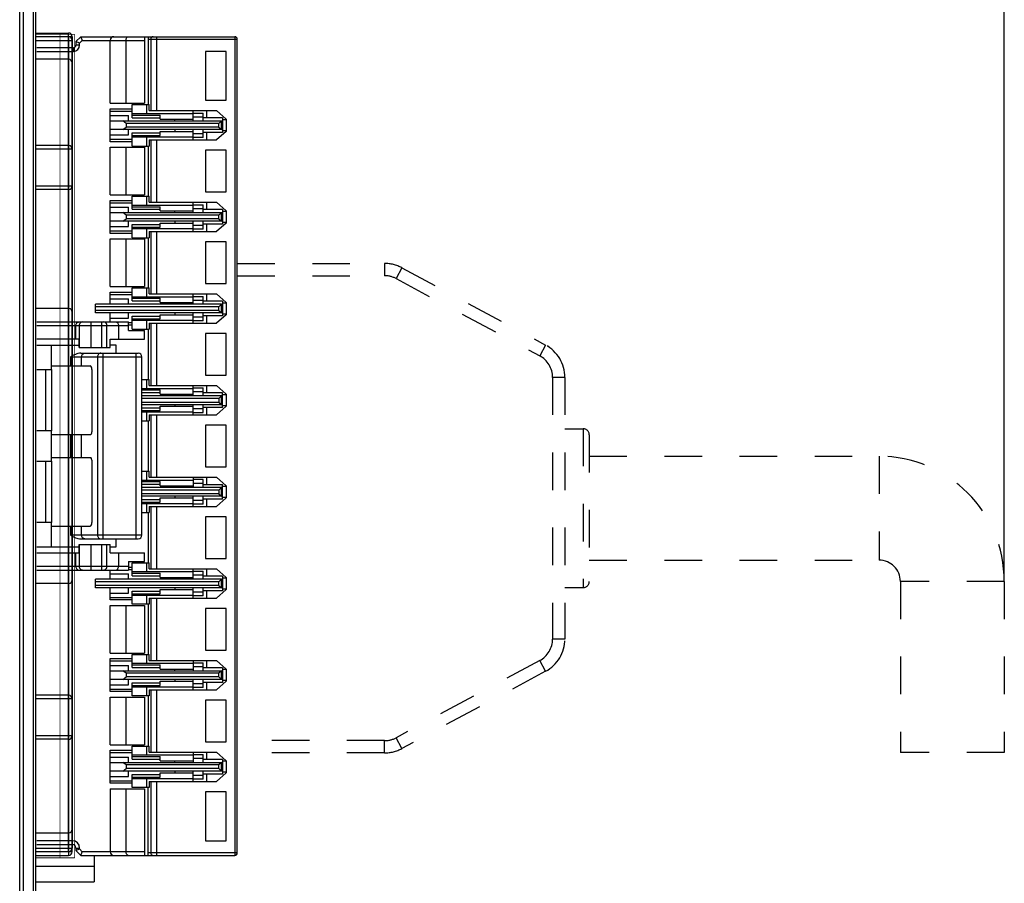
# Model space of a CAD drawing. Header units: millimetres. Extents: x -536 to 1170, y -857 to -283.
# Tile 30 of 39: x 786 to 866, y -487 to -416. Entities that reach past the tile are written whole.
import ezdxf

# ---------------------------------------------------------------- set-up
doc = ezdxf.new("R2010")
doc.units = ezdxf.units.MM
doc.header["$LTSCALE"] = 30.734
doc.header["$PDMODE"] = 3
doc.header["$PDSIZE"] = 2
doc.linetypes.add('DASHED', pattern=[0.2, 0.1, -0.1])
doc.layers.get('0').update_dxf_attribs({"linetype": 'CONTINUOUS'})
doc.layers.get('Defpoints').update_dxf_attribs({"linetype": 'CONTINUOUS'})
for name, color, linetype in [('02___PRT_ALL_AXES', 7, 'CONTINUOUS'), ('09_ALL_ROUNDS', 7, 'CONTINUOUS'), ('20_ALL_FEATURES', 7, 'CONTINUOUS'), ('标注', 2, 'CONTINUOUS')]:
    doc.layers.add(name, color=color, linetype=linetype)
doc.styles.get("Standard").update_dxf_attribs({"font": 'txt', "width": 0.707})
doc.dimstyles.get("Standard").update_dxf_attribs({"dimtxt": 7, "dimasz": 4, "dimexe": 2, "dimexo": 0, "dimtad": 0, "dimtih": 1, "dimtoh": 1, "dimdec": 1, "dimdsep": 46, "dimtxsty": 'Standard', "dimcen": 0.09, "dimclrd": 256, "dimclre": 256, "dimclrt": 256, "dimadec": 0, "dimazin": 0, "dimtp": 0.01, "dimtm": 0.01, "dimtfac": 1, "dimtdec": 1, "dimtofl": 0, "dimtmove": 0, "dimatfit": 3, "dimfxl": 0, "dimtolj": 1, "dimarcsym": 0})

# ---------------------------------------------------------------- blocks, each defined once
blk = doc.blocks.new('*D39')
at = {"layer": 'Defpoints', "color": 0}
for p in [(866.252, -349.175), (787.002, -378.033), (866.252, -462.02)]:
    blk.add_point(p, dxfattribs=at)
at = {"layer": '标注', "lineweight": -2}
for p, q in [((787.002, -378.033), (787.002, -347.175)), ((866.252, -462.02), (866.252, -347.175)), ((791.002, -349.175), (818.579, -349.175)), ((862.252, -349.175), (834.676, -349.175))]:
    blk.add_line(p, q, dxfattribs=at)
at = {"layer": '标注'}
for points in [[(791.002, -348.508), (791.002, -349.842), (787.002, -349.175)], [(862.252, -349.842), (862.252, -348.508), (866.252, -349.175)]]:
    blk.add_solid(points, dxfattribs=at)
at = {"layer": '标注', "color": 0, "insert": (826.627, -349.175), "char_height": 7, "attachment_point": 5}
blk.add_mtext('\\A1;(75)', dxfattribs=at)

msp = doc.modelspace()

# ---------------------------------------------------------------- linework, layer by layer
at = {"linetype": 'Continuous'}
for p, q in [((785.702, -547.08), (785.702, -377.733)), ((786.002, -547.08), (786.002, -378.033)), ((786.002, -547.08), (786.002, -378.033)), ((787.002, -378.033), (787.002, -551.533)), ((787.002, -409.911), (787.002, -547.045)), ((786.809, -411.21), (786.809, -547.042)), ((787.002, -417.134), (789.703, -417.134)), ((789.703, -484.134), (789.703, -417.134)), ((789.702, -417.434), (787.002, -417.434)), ((790.003, -417.434), (787.002, -417.434)), ((787.002, -417.734), (790.002, -417.734)), ((789.702, -417.434), (789.702, -484.434)), ((790.002, -484.134), (790.002, -417.734)), ((790.003, -417.434), (790.003, -483.834)), ((790.702, -417.434), (790.302, -417.834)), ((790.302, -417.834), (790.302, -418.134)), ((790.602, -417.958), (790.302, -417.834)), ((790.826, -417.734), (790.602, -417.958)), ((790.602, -418.134), (790.602, -417.958)), ((790.702, -417.434), (803.302, -417.434)), ((790.702, -417.434), (790.826, -417.734)), ((790.826, -417.734), (795.902, -417.734)), ((793.102, -422.884), (793.102, -417.734)), ((794.402, -422.884), (794.402, -417.734)), ((795.902, -417.434), (795.902, -422.884)), ((796.202, -417.434), (796.202, -422.984)), ((796.202, -417.634), (803.502, -417.634)), ((796.422, -417.634), (796.422, -423.484)), ((796.912, -423.484), (796.912, -417.434)), ((803.302, -417.434), (803.302, -484.434)), ((803.502, -484.234), (803.502, -417.634)), ((790.102, -418.334), (787.102, -418.334)), ((787.102, -418.634), (790.102, -418.634)), ((790.102, -418.334), (790.102, -418.634)), ((790.602, -418.134), (790.302, -418.134)), ((802.602, -418.634), (800.902, -418.634)), ((800.902, -418.634), (800.902, -422.634)), ((802.602, -422.634), (802.602, -418.634)), ((789.702, -419.284), (787.002, -419.284)), ((793.102, -422.884), (795.902, -422.884)), ((800.902, -422.634), (802.602, -422.634)), ((793.102, -423.334), (794.902, -423.334)), ((793.102, -426.034), (793.102, -423.334)), ((793.102, -423.534), (794.902, -423.534)), ((794.902, -422.984), (796.292, -422.984)), ((794.902, -424.063), (794.902, -422.984)), ((796.102, -423.734), (796.102, -422.984)), ((796.292, -423.484), (796.292, -422.984)), ((796.292, -423.484), (801.802, -423.484)), ((799.902, -424.334), (799.902, -423.484)), ((799.902, -423.684), (800.702, -423.684)), ((800.702, -424.334), (800.702, -423.684)), ((801.002, -424.084), (801.002, -423.484)), ((801.802, -423.484), (802.602, -424.184)), ((793.102, -423.892), (794.602, -423.892)), ((793.102, -424.334), (802.202, -424.334)), ((794.402, -424.534), (794.134, -424.334)), ((794.602, -424.334), (794.602, -423.892)), ((794.902, -423.734), (799.902, -423.734)), ((794.902, -423.846), (797.202, -423.846)), ((794.902, -424.063), (797.202, -424.063)), ((797.202, -424.184), (797.202, -423.846)), ((797.202, -424.184), (799.902, -424.184)), ((798.402, -424.334), (798.402, -424.184)), ((799.902, -423.984), (800.702, -423.984)), ((802.302, -424.084), (800.702, -424.084)), ((802.202, -424.334), (802.002, -424.534)), ((802.202, -424.334), (802.302, -424.305)), ((802.202, -425.034), (802.202, -424.334)), ((802.302, -424.084), (802.302, -425.284)), ((802.602, -424.234), (802.302, -424.234)), ((802.602, -424.184), (802.602, -425.184)), ((802.202, -425.034), (793.102, -425.034)), ((794.134, -425.034), (794.402, -424.834)), ((802.002, -424.534), (794.402, -424.534)), ((794.402, -424.534), (794.402, -424.834)), ((802.002, -424.834), (794.402, -424.834)), ((794.602, -425.476), (794.602, -425.034)), ((797.202, -425.184), (799.902, -425.184)), ((797.202, -425.522), (797.202, -425.184)), ((798.402, -425.034), (798.402, -425.184)), ((799.902, -425.884), (799.902, -425.034)), ((800.702, -425.684), (800.702, -425.034)), ((802.302, -425.284), (800.702, -425.284)), ((801.002, -425.884), (801.002, -425.284)), ((802.602, -425.184), (801.802, -425.884)), ((802.002, -424.834), (802.002, -424.534)), ((802.002, -424.834), (802.202, -425.034)), ((802.302, -425.064), (802.202, -425.034)), ((802.602, -425.134), (802.302, -425.134)), ((793.102, -425.476), (794.602, -425.476)), ((793.102, -425.834), (794.902, -425.834)), ((794.902, -426.034), (793.102, -426.034)), ((794.902, -425.305), (797.202, -425.305)), ((794.902, -426.384), (794.902, -425.305)), ((794.902, -425.522), (797.202, -425.522)), ((794.902, -425.634), (799.902, -425.634)), ((796.102, -426.384), (796.102, -425.634)), ((796.292, -425.884), (801.802, -425.884)), ((796.292, -425.884), (796.292, -426.384)), ((796.422, -425.884), (796.422, -430.984)), ((796.912, -430.984), (796.912, -425.884)), ((800.702, -425.384), (799.902, -425.384)), ((800.702, -425.684), (799.902, -425.684)), ((789.703, -426.334), (787.002, -426.334)), ((790.003, -426.634), (787.002, -426.634)), ((793.102, -426.484), (795.902, -426.484)), ((793.102, -430.384), (793.102, -426.484)), ((794.402, -430.384), (794.402, -426.484)), ((794.902, -426.384), (796.292, -426.384)), ((795.902, -426.484), (795.902, -430.384)), ((796.202, -426.384), (796.202, -430.484)), ((802.602, -426.734), (800.902, -426.734)), ((800.902, -426.734), (800.902, -430.134)), ((802.602, -430.134), (802.602, -426.734)), ((787.002, -429.634), (790.003, -429.634)), ((789.703, -429.934), (787.002, -429.934)), ((800.902, -430.134), (802.602, -430.134)), ((793.102, -430.384), (795.902, -430.384)), ((793.102, -430.834), (794.902, -430.834)), ((793.102, -433.534), (793.102, -430.834)), ((794.902, -430.484), (796.292, -430.484)), ((794.902, -431.563), (794.902, -430.484)), ((796.102, -431.234), (796.102, -430.484)), ((796.292, -430.984), (796.292, -430.484)), ((793.102, -431.034), (794.902, -431.034)), ((793.102, -431.392), (794.602, -431.392)), ((794.602, -431.834), (794.602, -431.392)), ((794.902, -431.234), (799.902, -431.234)), ((794.902, -431.346), (797.202, -431.346)), ((794.902, -431.563), (797.202, -431.563)), ((796.292, -430.984), (801.802, -430.984)), ((797.202, -431.684), (797.202, -431.346)), ((797.202, -431.684), (799.902, -431.684)), ((798.402, -431.834), (798.402, -431.684)), ((799.902, -431.834), (799.902, -430.984)), ((799.902, -431.184), (800.702, -431.184)), ((799.902, -431.484), (800.702, -431.484)), ((800.702, -431.834), (800.702, -431.184)), ((802.302, -431.584), (800.702, -431.584)), ((801.002, -431.584), (801.002, -430.984)), ((801.802, -430.984), (802.602, -431.684)), ((802.302, -431.584), (802.302, -432.784)), ((802.602, -431.734), (802.302, -431.734)), ((802.602, -431.684), (802.602, -432.684)), ((793.102, -431.834), (802.202, -431.834)), ((802.202, -432.534), (793.102, -432.534)), ((794.402, -432.034), (794.134, -431.834)), ((794.134, -432.534), (794.402, -432.334)), ((802.002, -432.034), (794.402, -432.034)), ((794.402, -432.034), (794.402, -432.334)), ((802.002, -432.334), (794.402, -432.334)), ((794.602, -432.976), (794.602, -432.534)), ((798.402, -432.534), (798.402, -432.684)), ((799.902, -433.384), (799.902, -432.534)), ((800.702, -433.184), (800.702, -432.534)), ((802.202, -431.834), (802.002, -432.034)), ((802.002, -432.334), (802.002, -432.034)), ((802.002, -432.334), (802.202, -432.534)), ((802.202, -431.834), (802.302, -431.805)), ((802.202, -432.534), (802.202, -431.834)), ((802.302, -432.564), (802.202, -432.534)), ((793.102, -432.976), (794.602, -432.976)), ((793.102, -433.334), (794.902, -433.334)), ((794.902, -432.805), (797.202, -432.805)), ((794.902, -433.884), (794.902, -432.805)), ((794.902, -433.022), (797.202, -433.022)), ((794.902, -433.134), (799.902, -433.134)), ((796.102, -433.884), (796.102, -433.134)), ((797.202, -432.684), (799.902, -432.684)), ((797.202, -433.022), (797.202, -432.684)), ((800.702, -432.884), (799.902, -432.884)), ((800.702, -433.184), (799.902, -433.184)), ((802.302, -432.784), (800.702, -432.784)), ((801.002, -433.384), (801.002, -432.784)), ((802.602, -432.684), (801.802, -433.384)), ((802.602, -432.634), (802.302, -432.634)), ((794.902, -433.534), (793.102, -433.534)), ((793.102, -433.984), (795.902, -433.984)), ((793.102, -437.884), (793.102, -433.984)), ((794.402, -437.884), (794.402, -433.984)), ((794.902, -433.884), (796.292, -433.884)), ((795.902, -433.984), (795.902, -437.884)), ((796.202, -433.884), (796.202, -437.984)), ((796.292, -433.384), (801.802, -433.384)), ((796.292, -433.384), (796.292, -433.884)), ((796.422, -433.384), (796.422, -438.484)), ((796.912, -438.484), (796.912, -433.384)), ((802.602, -434.234), (800.902, -434.234)), ((800.902, -434.234), (800.902, -437.634)), ((802.602, -437.634), (802.602, -434.234)), ((793.102, -437.884), (795.902, -437.884)), ((794.902, -437.984), (796.292, -437.984)), ((794.902, -439.063), (794.902, -437.984)), ((796.102, -438.734), (796.102, -437.984)), ((796.292, -438.484), (796.292, -437.984)), ((800.902, -437.634), (802.602, -437.634)), ((793.102, -438.334), (794.902, -438.334)), ((793.102, -439.334), (793.102, -438.334)), ((793.102, -438.534), (794.902, -438.534)), ((793.102, -438.892), (794.602, -438.892)), ((794.602, -439.334), (794.602, -438.892)), ((794.902, -438.734), (799.902, -438.734)), ((794.902, -438.846), (797.202, -438.846)), ((796.292, -438.484), (801.802, -438.484)), ((797.202, -439.184), (797.202, -438.846)), ((799.902, -439.334), (799.902, -438.484)), ((799.902, -438.684), (800.702, -438.684)), ((799.902, -438.984), (800.702, -438.984)), ((800.702, -439.334), (800.702, -438.684)), ((801.002, -439.084), (801.002, -438.484)), ((801.802, -438.484), (802.602, -439.184)), ((789.702, -439.684), (787.002, -439.684)), ((802.202, -439.334), (791.902, -439.334)), ((791.902, -440.034), (791.902, -439.334)), ((802.002, -439.534), (791.902, -439.534)), ((794.902, -439.063), (797.202, -439.063)), ((797.202, -439.184), (799.902, -439.184)), ((798.402, -439.334), (798.402, -439.184)), ((802.302, -439.084), (800.702, -439.084)), ((802.202, -439.334), (802.002, -439.534)), ((802.002, -439.834), (802.002, -439.534)), ((802.202, -439.334), (802.302, -439.305)), ((802.202, -440.034), (802.202, -439.334)), ((802.302, -439.084), (802.302, -440.284)), ((802.602, -439.234), (802.302, -439.234)), ((802.602, -439.184), (802.602, -440.184)), ((802.002, -439.834), (791.902, -439.834)), ((802.202, -440.034), (791.902, -440.034)), ((793.102, -440.784), (793.102, -440.034)), ((793.102, -440.476), (794.602, -440.476)), ((794.602, -440.476), (794.602, -440.034)), ((794.902, -440.305), (797.202, -440.305)), ((794.902, -441.384), (794.902, -440.305)), ((794.902, -440.522), (797.202, -440.522)), ((797.202, -440.184), (799.902, -440.184)), ((797.202, -440.522), (797.202, -440.184)), ((798.402, -440.034), (798.402, -440.184)), ((799.902, -440.884), (799.902, -440.034)), ((800.702, -440.384), (799.902, -440.384)), ((800.702, -440.684), (800.702, -440.034)), ((802.302, -440.284), (800.702, -440.284)), ((801.002, -440.884), (801.002, -440.284)), ((802.602, -440.184), (801.802, -440.884)), ((802.002, -439.834), (802.202, -440.034)), ((802.302, -440.064), (802.202, -440.034)), ((802.602, -440.134), (802.302, -440.134)), ((787.102, -440.784), (794.602, -440.784)), ((787.102, -441.084), (794.602, -441.084)), ((790.302, -442.184), (790.302, -441.084)), ((790.562, -441.084), (790.562, -442.884)), ((791.547, -442.884), (791.547, -440.784)), ((792.389, -440.784), (792.389, -442.884)), ((792.842, -442.884), (792.842, -441.084)), ((793.78, -441.084), (793.78, -442.184)), ((794.602, -441.484), (794.602, -440.784)), ((794.602, -440.834), (794.902, -440.834)), ((794.902, -441.034), (794.602, -441.034)), ((794.902, -440.634), (799.902, -440.634)), ((794.902, -441.384), (796.292, -441.384)), ((796.102, -441.384), (796.102, -440.634)), ((796.202, -441.384), (796.202, -445.484)), ((796.292, -440.884), (801.802, -440.884)), ((796.292, -440.884), (796.292, -441.384)), ((796.422, -440.884), (796.422, -445.984)), ((796.912, -445.984), (796.912, -440.884)), ((800.702, -440.684), (799.902, -440.684)), ((790.558, -442.184), (787.102, -442.184)), ((790.558, -442.884), (790.558, -442.184)), ((793.104, -442.184), (795.902, -442.184)), ((793.104, -442.884), (793.104, -442.184)), ((794.602, -441.484), (795.902, -441.484)), ((795.902, -442.184), (795.902, -441.484)), ((802.602, -441.734), (800.902, -441.734)), ((800.902, -441.734), (800.902, -445.134)), ((802.602, -445.134), (802.602, -441.734)), ((787.102, -442.684), (790.558, -442.684)), ((788.302, -444.384), (788.302, -442.684)), ((790.558, -442.884), (793.104, -442.884)), ((793.602, -442.684), (793.104, -442.684)), ((793.602, -443.334), (793.602, -442.684)), ((789.861, -443.634), (795.702, -443.634)), ((789.861, -443.634), (789.861, -444.384)), ((790.692, -443.334), (795.402, -443.334)), ((790.77, -444.384), (790.77, -443.634)), ((792.068, -443.634), (792.068, -458.234)), ((792.523, -458.534), (792.523, -443.334)), ((795.202, -443.334), (795.202, -458.534)), ((795.702, -458.234), (795.702, -443.634)), ((788.302, -444.384), (791.467, -444.384)), ((788.302, -444.684), (788.302, -444.384)), ((787.102, -444.684), (788.331, -444.684)), ((787.831, -449.684), (787.831, -444.684)), ((788.331, -449.684), (788.331, -444.684)), ((791.605, -444.684), (791.605, -449.784)), ((800.902, -445.134), (802.602, -445.134)), ((795.702, -445.484), (796.292, -445.484)), ((795.702, -446.234), (799.902, -446.234)), ((796.102, -446.234), (796.102, -445.484)), ((796.292, -445.984), (796.292, -445.484)), ((796.292, -445.984), (801.802, -445.984)), ((799.902, -446.834), (799.902, -445.984)), ((799.902, -446.184), (800.702, -446.184)), ((800.702, -446.834), (800.702, -446.184)), ((801.002, -446.584), (801.002, -445.984)), ((801.802, -445.984), (802.602, -446.684)), ((795.702, -446.346), (797.202, -446.346)), ((795.702, -446.563), (797.202, -446.563)), ((802.202, -446.834), (795.702, -446.834)), ((802.002, -447.034), (795.702, -447.034)), ((797.202, -446.684), (797.202, -446.346)), ((797.202, -446.684), (799.902, -446.684)), ((798.402, -446.834), (798.402, -446.684)), ((799.902, -446.484), (800.702, -446.484)), ((802.302, -446.584), (800.702, -446.584)), ((802.202, -446.834), (802.002, -447.034)), ((802.002, -447.034), (802.002, -447.334)), ((802.202, -446.834), (802.302, -446.805)), ((802.202, -447.534), (802.202, -446.834)), ((802.302, -447.784), (802.302, -446.584)), ((802.602, -446.734), (802.302, -446.734)), ((802.602, -446.684), (802.602, -447.684)), ((795.702, -447.334), (802.002, -447.334)), ((795.702, -447.534), (802.202, -447.534)), ((795.702, -447.805), (797.202, -447.805)), ((797.202, -447.684), (799.902, -447.684)), ((797.202, -448.022), (797.202, -447.684)), ((798.402, -447.534), (798.402, -447.684)), ((799.902, -448.384), (799.902, -447.534)), ((800.702, -448.184), (800.702, -447.534)), ((802.302, -447.784), (800.702, -447.784)), ((801.002, -448.384), (801.002, -447.784)), ((802.602, -447.684), (801.802, -448.384)), ((802.002, -447.334), (802.202, -447.534)), ((802.202, -447.534), (802.302, -447.564)), ((802.602, -447.634), (802.302, -447.634)), ((795.702, -448.022), (797.202, -448.022)), ((795.702, -448.134), (799.902, -448.134)), ((796.102, -448.884), (796.102, -448.134)), ((796.292, -448.384), (801.802, -448.384)), ((796.292, -448.384), (796.292, -448.884)), ((796.422, -448.384), (796.422, -453.484)), ((796.912, -453.484), (796.912, -448.384)), ((800.702, -447.884), (799.902, -447.884)), ((799.902, -448.184), (800.702, -448.184)), ((795.702, -448.884), (796.292, -448.884)), ((796.202, -448.884), (796.202, -452.984)), ((802.602, -449.234), (800.902, -449.234)), ((800.902, -449.234), (800.902, -452.634)), ((802.602, -452.634), (802.602, -449.234)), ((788.331, -449.684), (787.102, -449.684)), ((788.302, -452.184), (788.302, -449.684)), ((788.302, -449.984), (791.513, -449.984)), ((789.861, -449.984), (789.861, -451.884)), ((790.77, -451.884), (790.77, -449.984)), ((788.302, -451.884), (791.513, -451.884)), ((787.102, -452.184), (788.331, -452.184)), ((787.831, -457.184), (787.831, -452.184)), ((788.331, -457.184), (788.331, -452.184)), ((791.605, -452.084), (791.605, -457.184)), ((800.902, -452.634), (802.602, -452.634)), ((795.702, -452.984), (796.292, -452.984)), ((796.102, -453.734), (796.102, -452.984)), ((796.292, -453.484), (796.292, -452.984)), ((796.292, -453.484), (801.802, -453.484)), ((799.902, -453.484), (799.902, -454.334)), ((801.002, -454.084), (801.002, -453.484)), ((801.802, -453.484), (802.602, -454.184)), ((795.702, -453.734), (799.902, -453.734)), ((795.702, -453.846), (797.202, -453.846)), ((795.702, -454.063), (797.202, -454.063)), ((797.202, -454.184), (797.202, -453.846)), ((797.202, -454.184), (799.902, -454.184)), ((798.402, -454.184), (798.402, -454.334)), ((800.702, -453.684), (799.902, -453.684)), ((799.902, -453.984), (800.702, -453.984)), ((800.702, -454.334), (800.702, -453.684)), ((800.702, -454.084), (802.302, -454.084)), ((802.302, -455.284), (802.302, -454.084)), ((802.602, -454.234), (802.302, -454.234)), ((802.602, -454.184), (802.602, -455.184)), ((802.202, -454.334), (795.702, -454.334)), ((802.002, -454.534), (795.702, -454.534)), ((802.002, -454.834), (795.702, -454.834)), ((802.202, -455.034), (795.702, -455.034)), ((798.402, -455.034), (798.402, -455.184)), ((799.902, -455.884), (799.902, -455.034)), ((800.702, -455.684), (800.702, -455.034)), ((802.202, -454.334), (802.002, -454.534)), ((802.002, -454.534), (802.002, -454.834)), ((802.002, -454.834), (802.202, -455.034)), ((802.302, -454.305), (802.202, -454.334)), ((802.202, -455.034), (802.202, -454.334)), ((802.302, -455.064), (802.202, -455.034)), ((795.702, -455.305), (797.202, -455.305)), ((795.702, -455.522), (797.202, -455.522)), ((795.702, -455.634), (799.902, -455.634)), ((796.102, -456.384), (796.102, -455.634)), ((796.292, -455.884), (801.802, -455.884)), ((796.292, -455.884), (796.292, -456.384)), ((796.422, -455.884), (796.422, -460.984)), ((796.912, -460.984), (796.912, -455.884)), ((797.202, -455.184), (799.902, -455.184)), ((797.202, -455.522), (797.202, -455.184)), ((800.702, -455.384), (799.902, -455.384)), ((800.702, -455.684), (799.902, -455.684)), ((802.302, -455.284), (800.702, -455.284)), ((801.002, -455.884), (801.002, -455.284)), ((802.602, -455.184), (801.802, -455.884)), ((802.602, -455.134), (802.302, -455.134)), ((795.702, -456.384), (796.292, -456.384)), ((796.202, -456.384), (796.202, -460.484)), ((788.331, -457.184), (787.102, -457.184)), ((788.302, -459.184), (788.302, -457.184)), ((788.302, -457.484), (791.467, -457.484)), ((789.861, -457.484), (789.861, -458.234)), ((790.77, -458.234), (790.77, -457.484)), ((802.602, -456.734), (800.902, -456.734)), ((800.902, -456.734), (800.902, -460.134)), ((802.602, -460.134), (802.602, -456.734)), ((795.702, -458.234), (789.861, -458.234)), ((790.558, -458.984), (793.104, -458.984)), ((790.558, -459.684), (790.558, -458.984)), ((790.562, -458.984), (790.562, -460.784)), ((790.692, -458.534), (795.402, -458.534)), ((791.547, -461.084), (791.547, -458.984)), ((792.389, -458.984), (792.389, -461.084)), ((792.842, -460.784), (792.842, -458.984)), ((793.104, -459.684), (793.104, -458.984)), ((793.602, -459.184), (793.602, -458.534)), ((787.102, -459.184), (790.558, -459.184)), ((787.102, -459.684), (790.558, -459.684)), ((790.302, -460.784), (790.302, -459.684)), ((793.104, -459.184), (793.602, -459.184)), ((793.104, -459.684), (795.902, -459.684)), ((793.78, -459.684), (793.78, -460.784)), ((795.902, -460.384), (795.902, -459.684)), ((794.602, -460.384), (795.902, -460.384)), ((794.602, -460.384), (794.602, -461.084)), ((794.902, -460.484), (796.292, -460.484)), ((794.902, -461.563), (794.902, -460.484)), ((796.102, -461.234), (796.102, -460.484)), ((796.292, -460.984), (796.292, -460.484)), ((800.902, -460.134), (802.602, -460.134)), ((794.602, -460.784), (787.102, -460.784)), ((787.102, -461.084), (794.602, -461.084)), ((793.102, -461.834), (793.102, -461.084)), ((793.102, -461.392), (794.602, -461.392)), ((794.602, -460.834), (794.902, -460.834)), ((794.602, -461.034), (794.902, -461.034)), ((794.602, -461.834), (794.602, -461.392)), ((799.902, -461.234), (794.902, -461.234)), ((794.902, -461.346), (797.202, -461.346)), ((796.292, -460.984), (801.802, -460.984)), ((797.202, -461.684), (797.202, -461.346)), ((799.902, -461.834), (799.902, -460.984)), ((799.902, -461.184), (800.702, -461.184)), ((799.902, -461.484), (800.702, -461.484)), ((800.702, -461.834), (800.702, -461.184)), ((801.002, -461.584), (801.002, -460.984)), ((801.802, -460.984), (802.602, -461.684)), ((789.702, -462.184), (787.002, -462.184)), ((802.202, -461.834), (791.902, -461.834)), ((791.902, -462.534), (791.902, -461.834)), ((802.002, -462.034), (791.902, -462.034)), ((802.002, -462.334), (791.902, -462.334)), ((794.902, -461.563), (797.202, -461.563)), ((797.202, -461.684), (799.902, -461.684)), ((798.402, -461.834), (798.402, -461.684)), ((802.302, -461.584), (800.702, -461.584)), ((802.202, -461.834), (802.002, -462.034)), ((802.002, -462.334), (802.002, -462.034)), ((802.002, -462.334), (802.202, -462.534)), ((802.202, -461.834), (802.302, -461.805)), ((802.202, -462.534), (802.202, -461.834)), ((802.302, -461.584), (802.302, -462.784)), ((802.602, -461.734), (802.302, -461.734)), ((802.602, -461.684), (802.602, -462.684)), ((802.202, -462.534), (791.902, -462.534)), ((793.102, -463.534), (793.102, -462.534)), ((793.102, -462.976), (794.602, -462.976)), ((794.602, -462.976), (794.602, -462.534)), ((794.902, -462.805), (797.202, -462.805)), ((794.902, -463.884), (794.902, -462.805)), ((794.902, -463.022), (797.202, -463.022)), ((794.902, -463.134), (799.902, -463.134)), ((796.102, -463.884), (796.102, -463.134)), ((797.202, -462.684), (799.902, -462.684)), ((797.202, -463.022), (797.202, -462.684)), ((798.402, -462.534), (798.402, -462.684)), ((799.902, -463.384), (799.902, -462.534)), ((800.702, -462.884), (799.902, -462.884)), ((800.702, -463.184), (800.702, -462.534)), ((802.302, -462.784), (800.702, -462.784)), ((801.002, -463.384), (801.002, -462.784)), ((802.602, -462.684), (801.802, -463.384)), ((802.302, -462.564), (802.202, -462.534)), ((802.602, -462.634), (802.302, -462.634)), ((793.102, -463.334), (794.902, -463.334)), ((794.902, -463.534), (793.102, -463.534)), ((796.292, -463.884), (794.902, -463.884)), ((796.202, -463.884), (796.202, -467.984)), ((796.292, -463.384), (801.802, -463.384)), ((796.292, -463.384), (796.292, -463.884)), ((796.422, -463.384), (796.422, -468.484)), ((796.912, -468.484), (796.912, -463.384)), ((800.702, -463.184), (799.902, -463.184)), ((793.102, -463.984), (795.902, -463.984)), ((793.102, -467.884), (793.102, -463.984)), ((794.402, -467.884), (794.402, -463.984)), ((795.902, -463.984), (795.902, -467.884)), ((802.602, -464.234), (800.902, -464.234)), ((800.902, -464.234), (800.902, -467.634)), ((802.602, -467.634), (802.602, -464.234)), ((793.102, -467.884), (795.902, -467.884)), ((794.902, -467.984), (796.292, -467.984)), ((794.902, -469.063), (794.902, -467.984)), ((796.102, -468.734), (796.102, -467.984)), ((796.292, -468.484), (796.292, -467.984)), ((800.902, -467.634), (802.602, -467.634)), ((793.102, -468.334), (794.902, -468.334)), ((793.102, -471.034), (793.102, -468.334)), ((794.902, -468.534), (793.102, -468.534)), ((799.902, -468.734), (794.902, -468.734)), ((796.292, -468.484), (801.802, -468.484)), ((799.902, -468.484), (799.902, -469.334)), ((799.902, -468.684), (800.702, -468.684)), ((800.702, -469.334), (800.702, -468.684)), ((801.002, -469.084), (801.002, -468.484)), ((801.802, -468.484), (802.602, -469.184)), ((793.102, -468.892), (794.602, -468.892)), ((793.102, -469.334), (802.202, -469.334)), ((794.402, -469.534), (794.134, -469.334)), ((802.002, -469.534), (794.402, -469.534)), ((794.402, -469.534), (794.402, -469.834)), ((794.602, -469.334), (794.602, -468.892)), ((794.902, -468.846), (797.202, -468.846)), ((794.902, -469.063), (797.202, -469.063)), ((797.202, -469.184), (797.202, -468.846)), ((797.202, -469.184), (799.902, -469.184)), ((798.402, -469.334), (798.402, -469.184)), ((799.902, -468.984), (800.702, -468.984)), ((802.302, -469.084), (800.702, -469.084)), ((802.202, -469.334), (802.002, -469.534)), ((802.002, -469.834), (802.002, -469.534)), ((802.202, -469.334), (802.302, -469.305)), ((802.202, -470.034), (802.202, -469.334)), ((802.302, -469.084), (802.302, -470.284)), ((802.602, -469.234), (802.302, -469.234)), ((802.602, -469.184), (802.602, -470.184)), ((802.202, -470.034), (793.102, -470.034)), ((794.134, -470.034), (794.402, -469.834)), ((802.002, -469.834), (794.402, -469.834)), ((794.602, -470.476), (794.602, -470.034)), ((794.902, -470.305), (797.202, -470.305)), ((794.902, -471.384), (794.902, -470.305)), ((797.202, -470.184), (799.902, -470.184)), ((797.202, -470.522), (797.202, -470.184)), ((798.402, -470.034), (798.402, -470.184)), ((799.902, -470.884), (799.902, -470.034)), ((800.702, -470.384), (799.902, -470.384)), ((800.702, -470.684), (800.702, -470.034)), ((802.302, -470.284), (800.702, -470.284)), ((801.002, -470.884), (801.002, -470.284)), ((802.602, -470.184), (801.802, -470.884)), ((802.002, -469.834), (802.202, -470.034)), ((802.302, -470.064), (802.202, -470.034)), ((802.602, -470.134), (802.302, -470.134)), ((793.102, -470.476), (794.602, -470.476)), ((793.102, -470.834), (794.902, -470.834)), ((794.902, -471.034), (793.102, -471.034)), ((794.902, -470.522), (797.202, -470.522)), ((794.902, -470.634), (799.902, -470.634)), ((796.102, -471.384), (796.102, -470.634)), ((796.292, -470.884), (801.802, -470.884)), ((796.292, -470.884), (796.292, -471.384)), ((796.422, -470.884), (796.422, -475.984)), ((796.912, -475.984), (796.912, -470.884)), ((800.702, -470.684), (799.902, -470.684)), ((789.703, -471.334), (787.002, -471.334)), ((790.003, -471.634), (787.002, -471.634)), ((793.102, -471.484), (795.902, -471.484)), ((793.102, -475.384), (793.102, -471.484)), ((794.402, -475.384), (794.402, -471.484)), ((796.292, -471.384), (794.902, -471.384)), ((795.902, -471.484), (795.902, -475.384)), ((796.202, -471.384), (796.202, -475.484)), ((802.602, -471.734), (800.902, -471.734)), ((800.902, -471.734), (800.902, -475.134)), ((802.602, -475.134), (802.602, -471.734)), ((787.002, -474.634), (790.003, -474.634)), ((789.703, -474.934), (787.002, -474.934)), ((800.902, -475.134), (802.602, -475.134)), ((793.102, -475.384), (795.902, -475.384)), ((793.102, -475.834), (794.902, -475.834)), ((793.102, -478.534), (793.102, -475.834)), ((794.902, -476.034), (793.102, -476.034)), ((794.902, -475.484), (796.292, -475.484)), ((794.902, -476.563), (794.902, -475.484)), ((796.102, -476.234), (796.102, -475.484)), ((796.292, -475.984), (796.292, -475.484)), ((796.292, -475.984), (801.802, -475.984)), ((799.902, -475.984), (799.902, -476.834)), ((801.002, -476.584), (801.002, -475.984)), ((801.802, -475.984), (802.602, -476.684)), ((793.102, -476.392), (794.602, -476.392)), ((793.102, -476.834), (802.202, -476.834)), ((794.402, -477.034), (794.134, -476.834)), ((794.602, -476.834), (794.602, -476.392)), ((799.902, -476.234), (794.902, -476.234)), ((794.902, -476.346), (797.202, -476.346)), ((794.902, -476.563), (797.202, -476.563)), ((797.202, -476.684), (797.202, -476.346)), ((797.202, -476.684), (799.902, -476.684)), ((798.402, -476.834), (798.402, -476.684)), ((799.902, -476.184), (800.702, -476.184)), ((799.902, -476.484), (800.702, -476.484)), ((800.702, -476.834), (800.702, -476.184)), ((802.302, -476.584), (800.702, -476.584)), ((802.202, -476.834), (802.002, -477.034)), ((802.202, -476.834), (802.302, -476.805)), ((802.202, -477.534), (802.202, -476.834)), ((802.302, -476.584), (802.302, -477.784)), ((802.602, -476.734), (802.302, -476.734)), ((802.602, -476.684), (802.602, -477.684)), ((802.202, -477.534), (793.102, -477.534)), ((794.134, -477.534), (794.402, -477.334)), ((802.002, -477.034), (794.402, -477.034)), ((794.402, -477.034), (794.402, -477.334)), ((802.002, -477.334), (794.402, -477.334)), ((794.602, -477.976), (794.602, -477.534)), ((798.402, -477.534), (798.402, -477.684)), ((799.902, -478.384), (799.902, -477.534)), ((800.702, -478.184), (800.702, -477.534)), ((802.002, -477.334), (802.002, -477.034)), ((802.002, -477.334), (802.202, -477.534)), ((802.302, -477.564), (802.202, -477.534)), ((802.602, -477.634), (802.302, -477.634)), ((793.102, -477.976), (794.602, -477.976)), ((793.102, -478.334), (794.902, -478.334)), ((794.902, -477.805), (797.202, -477.805)), ((794.902, -478.884), (794.902, -477.805)), ((794.902, -478.022), (797.202, -478.022)), ((794.902, -478.134), (799.902, -478.134)), ((796.102, -478.884), (796.102, -478.134)), ((796.292, -478.384), (801.802, -478.384)), ((796.292, -478.384), (796.292, -478.884)), ((796.422, -478.384), (796.422, -484.234)), ((796.912, -484.434), (796.912, -478.384)), ((797.202, -477.684), (799.902, -477.684)), ((797.202, -478.022), (797.202, -477.684)), ((800.702, -477.884), (799.902, -477.884)), ((800.702, -478.184), (799.902, -478.184)), ((802.302, -477.784), (800.702, -477.784)), ((801.002, -478.384), (801.002, -477.784)), ((802.602, -477.684), (801.802, -478.384)), ((794.902, -478.534), (793.102, -478.534)), ((793.102, -478.984), (795.902, -478.984)), ((793.102, -478.984), (793.102, -484.134)), ((794.402, -484.134), (794.402, -478.984)), ((796.292, -478.884), (794.902, -478.884)), ((795.902, -478.984), (795.902, -484.434)), ((796.202, -484.434), (796.202, -478.884)), ((802.602, -479.234), (800.902, -479.234)), ((800.902, -479.234), (800.902, -483.234)), ((802.602, -483.234), (802.602, -479.234)), ((787.002, -482.584), (789.702, -482.584)), ((790.002, -483.234), (787.102, -483.234)), ((790.002, -483.234), (790.002, -483.534)), ((800.902, -483.234), (802.602, -483.234)), ((787.002, -483.834), (790.003, -483.834)), ((787.102, -483.534), (790.002, -483.534)), ((790.302, -483.834), (790.602, -483.834)), ((790.302, -483.834), (790.302, -484.034)), ((790.302, -484.034), (790.602, -483.91)), ((790.302, -484.034), (790.702, -484.434)), ((790.602, -483.91), (790.602, -483.834)), ((790.602, -483.91), (790.826, -484.134)), ((790.002, -484.134), (787.002, -484.134)), ((789.703, -484.134), (787.002, -484.134)), ((787.002, -484.434), (789.702, -484.434)), ((790.702, -484.434), (790.826, -484.134)), ((790.702, -484.434), (803.302, -484.434)), ((794.402, -484.134), (790.826, -484.134)), ((791.802, -484.434), (791.802, -486.604)), ((795.902, -484.134), (794.402, -484.134)), ((803.502, -484.234), (796.202, -484.234)), ((787.002, -485.304), (791.802, -485.304)), ((787.002, -486.604), (791.802, -486.604))]:
    msp.add_line(p, q, dxfattribs=at)
at = {"linetype": 'Continuous', "const_width": 0.064}
for points in [[(790.202, -417.234), (787.002, -417.234)], [(789.002, -417.234), (789.002, -484.634)], [(790.202, -484.634), (790.202, -417.234)], [(787.002, -484.634), (790.202, -484.634)]]:
    msp.add_lwpolyline(points, dxfattribs=at)
at = {"linetype": 'Continuous'}
for centre, radius, start, end in [((789.703, -417.434), 0.3, 0, 90), ((789.702, -417.734), 0.3, 0, 90), ((793.402, -417.734), 0.3, 90, 180), ((803.302, -417.634), 0.2, 0, 90), ((790.102, -418.134), 0.5, 270, 0), ((790.102, -418.134), 0.2, 270, 0), ((789.702, -419.584), 0.3, 0, 90), ((789.703, -426.634), 0.3, 0, 90), ((789.703, -429.634), 0.3, 270, 0), ((789.702, -439.984), 0.3, 0, 90), ((795.402, -443.634), 0.3, 0, 90), ((795.402, -458.234), 0.3, 270, 0), ((789.702, -461.884), 0.3, 270, 0), ((789.703, -471.634), 0.3, 0, 90), ((789.703, -474.634), 0.3, 270, 0), ((789.702, -482.284), 0.3, 270, 0), ((790.002, -483.834), 0.6, 0, 90), ((789.703, -483.834), 0.3, 270, 0), ((790.002, -483.834), 0.3, 0.00032, 90), ((789.702, -484.134), 0.3, 270, 0), ((793.402, -484.134), 0.3, 180, 270), ((803.302, -484.234), 0.2, 270, 0)]:
    msp.add_arc(centre, radius, start, end, dxfattribs=at)
for centre, major_axis, start_param, end_param in [((791.467, -444.684), (0, 0.3), -1.570796, 0), ((791.513, -449.784), (0, 0.2), -3.141593, -1.570796), ((791.513, -452.084), (0, 0.2), -1.570796, 0), ((791.467, -457.184), (0, 0.3), -3.141593, -1.570796)]:
    msp.add_ellipse(centre, major_axis=major_axis, ratio=0.459459, start_param=start_param, end_param=end_param, dxfattribs=at)
for points, knots in [([(794.402, -417.734), (794.402, -417.693), (794.411, -417.616), (794.451, -417.518), (794.509, -417.452), (794.559, -417.434), (794.582, -417.434)], [0, 0, 0, 0, 0.325788, 0.604113, 0.822525, 1, 1, 1, 1]), ([(796.618, -417.434), (796.592, -417.434), (796.541, -417.445), (796.475, -417.489), (796.432, -417.556), (796.422, -417.608), (796.422, -417.634)], [0, 0, 0, 0, 0.247731, 0.496797, 0.74774, 1, 1, 1, 1]), ([(790.302, -441.084), (790.302, -441.04), (790.317, -440.957), (790.379, -440.858), (790.462, -440.798), (790.524, -440.784), (790.554, -440.784)], [0, 0, 0, 0, 0.305122, 0.569589, 0.795032, 1, 1, 1, 1]), ([(790.857, -440.784), (790.819, -440.784), (790.741, -440.8), (790.643, -440.867), (790.577, -440.967), (790.562, -441.045), (790.562, -441.084)], [0, 0, 0, 0, 0.24823, 0.4975, 0.748235, 1, 1, 1, 1]), ([(792.842, -441.084), (792.842, -441.045), (792.829, -440.968), (792.769, -440.868), (792.679, -440.8), (792.606, -440.784), (792.57, -440.784)], [0, 0, 0, 0, 0.261197, 0.515906, 0.76137, 1, 1, 1, 1]), ([(793.589, -440.784), (793.613, -440.784), (793.665, -440.801), (793.727, -440.866), (793.77, -440.965), (793.78, -441.043), (793.78, -441.084)], [0, 0, 0, 0, 0.182714, 0.402201, 0.67797, 1, 1, 1, 1]), ([(790.692, -443.334), (790.544, -443.334), (790.25, -443.42), (789.991, -443.563), (789.861, -443.634)], [0, 0, 0, 0, 0.49886, 1, 1, 1, 1]), ([(790.77, -443.634), (790.77, -443.595), (790.784, -443.518), (790.843, -443.418), (790.934, -443.35), (791.007, -443.334), (791.042, -443.334)], [0, 0, 0, 0, 0.260942, 0.515613, 0.761144, 1, 1, 1, 1]), ([(792.341, -443.334), (792.305, -443.334), (792.232, -443.35), (792.142, -443.418), (792.082, -443.518), (792.068, -443.595), (792.068, -443.634)], [0, 0, 0, 0, 0.238819, 0.484256, 0.738973, 1, 1, 1, 1]), ([(789.861, -458.234), (789.991, -458.306), (790.25, -458.448), (790.544, -458.534), (790.692, -458.534)], [0, 0, 0, 0, 0.501138, 1, 1, 1, 1]), ([(791.042, -458.534), (791.007, -458.534), (790.934, -458.518), (790.843, -458.45), (790.784, -458.351), (790.77, -458.273), (790.77, -458.234)], [0, 0, 0, 0, 0.238856, 0.484387, 0.739058, 1, 1, 1, 1]), ([(792.068, -458.234), (792.068, -458.273), (792.082, -458.351), (792.142, -458.45), (792.232, -458.518), (792.305, -458.534), (792.341, -458.534)], [0, 0, 0, 0, 0.260902, 0.515482, 0.761064, 1, 1, 1, 1]), ([(790.302, -460.784), (790.302, -460.828), (790.317, -460.911), (790.379, -461.01), (790.462, -461.071), (790.524, -461.084), (790.554, -461.084)], [0, 0, 0, 0, 0.305126, 0.569598, 0.795015, 1, 1, 1, 1]), ([(790.562, -460.784), (790.562, -460.823), (790.577, -460.902), (790.643, -461.002), (790.741, -461.069), (790.819, -461.084), (790.857, -461.084)], [0, 0, 0, 0, 0.251765, 0.5025, 0.75177, 1, 1, 1, 1]), ([(792.57, -461.084), (792.606, -461.084), (792.679, -461.068), (792.769, -461), (792.829, -460.901), (792.842, -460.823), (792.842, -460.784)], [0, 0, 0, 0, 0.238513, 0.483832, 0.738678, 1, 1, 1, 1]), ([(793.589, -461.084), (793.613, -461.084), (793.665, -461.068), (793.727, -461.002), (793.77, -460.904), (793.78, -460.826), (793.78, -460.784)], [0, 0, 0, 0, 0.182702, 0.402185, 0.677968, 1, 1, 1, 1]), ([(794.582, -484.434), (794.559, -484.434), (794.509, -484.417), (794.451, -484.35), (794.411, -484.253), (794.402, -484.176), (794.402, -484.134)], [0, 0, 0, 0, 0.177438, 0.39587, 0.674303, 1, 1, 1, 1]), ([(796.422, -484.234), (796.422, -484.26), (796.432, -484.313), (796.475, -484.379), (796.541, -484.424), (796.592, -484.434), (796.618, -484.434)], [0, 0, 0, 0, 0.25226, 0.503203, 0.752269, 1, 1, 1, 1])]:
    msp.add_open_spline(points, degree=3, knots=knots, dxfattribs=at)
at = {"layer": '02___PRT_ALL_AXES', "linetype": 'DASHED'}
for p, q in [((830.302, -449.52), (831.802, -449.52)), ((830.302, -462.52), (831.802, -462.52))]:
    msp.add_line(p, q, dxfattribs=at)
at = {"layer": '09_ALL_ROUNDS', "linetype": 'DASHED'}
for p, q in [((803.502, -435.995), (815.547, -435.995)), ((815.547, -435.995), (815.547, -436.995)), ((816.967, -436.353), (816.494, -437.234)), ((816.967, -436.353), (828.723, -442.671)), ((803.502, -436.995), (815.547, -436.995)), ((816.494, -437.234), (828.249, -443.552)), ((828.723, -442.671), (828.249, -443.552)), ((830.302, -445.314), (829.302, -445.314)), ((829.302, -445.314), (829.302, -466.727)), ((830.302, -445.314), (830.302, -466.727)), ((831.802, -449.52), (831.802, -462.52)), ((832.302, -450.02), (832.302, -462.02)), ((830.302, -466.727), (829.302, -466.727)), ((828.249, -468.488), (816.494, -474.807)), ((828.723, -469.369), (828.249, -468.488)), ((828.723, -469.369), (816.967, -475.688)), ((815.547, -475.045), (803.502, -475.045)), ((815.547, -476.045), (815.547, -475.045)), ((816.967, -475.688), (816.494, -474.807)), ((815.547, -476.045), (803.502, -476.045))]:
    msp.add_line(p, q, dxfattribs=at)
for centre, radius, start, end in [((815.547, -438.995), 3, 61.74197, 90), ((815.547, -438.995), 2, 61.74197, 90), ((827.302, -445.314), 3, 0, 61.74197), ((827.302, -445.314), 2, 0, 61.74197), ((831.802, -450.02), 0.5, 0, 90), ((831.802, -462.02), 0.5, 270, 0), ((827.302, -466.727), 2, 298.25803, 0), ((827.302, -466.727), 3, 298.25803, 0), ((815.547, -473.045), 2, 270, 298.25803), ((815.547, -473.045), 3, 270, 298.25803)]:
    msp.add_arc(centre, radius, start, end, dxfattribs=at)
at = {"layer": '20_ALL_FEATURES', "linetype": 'DASHED'}
for p, q in [((832.302, -451.77), (856.002, -451.77)), ((856.002, -451.77), (856.002, -460.27)), ((832.302, -460.27), (856.002, -460.27)), ((866.252, -462.02), (857.752, -462.02)), ((857.752, -462.02), (857.752, -476.02)), ((866.252, -462.02), (866.252, -476.02)), ((866.252, -476.02), (857.752, -476.02))]:
    msp.add_line(p, q, dxfattribs=at)
for radius in [10.25, 1.75]:
    msp.add_arc((856.002, -462.02), radius, 0, 90, dxfattribs=at)

# ---------------------------------------------------------------- dimensions: what is measured, and where the dimension line sits
at = {"layer": '标注'}
dim = msp.add_linear_dim(base=(866.252, -349.175), p1=(787.002, -378.033), p2=(866.252, -462.02), text='(75)', dimstyle='Standard', override={"dimtad": 0, "dimtih": 1, "dimtoh": 1, "dimdec": 0, "dimzin": 0, "dimtxsty": 'Standard', "dimcen": 5.0292, "dimclrt": 0, "dimtol": 0, "dimtdec": 4, "dimtzin": 0}, dxfattribs=at)
dim.commit()
dim.dimension.update_dxf_attribs({"geometry": '*D39', "text_midpoint": (826.627, -349.175)})

doc.saveas('drawing.dxf')
